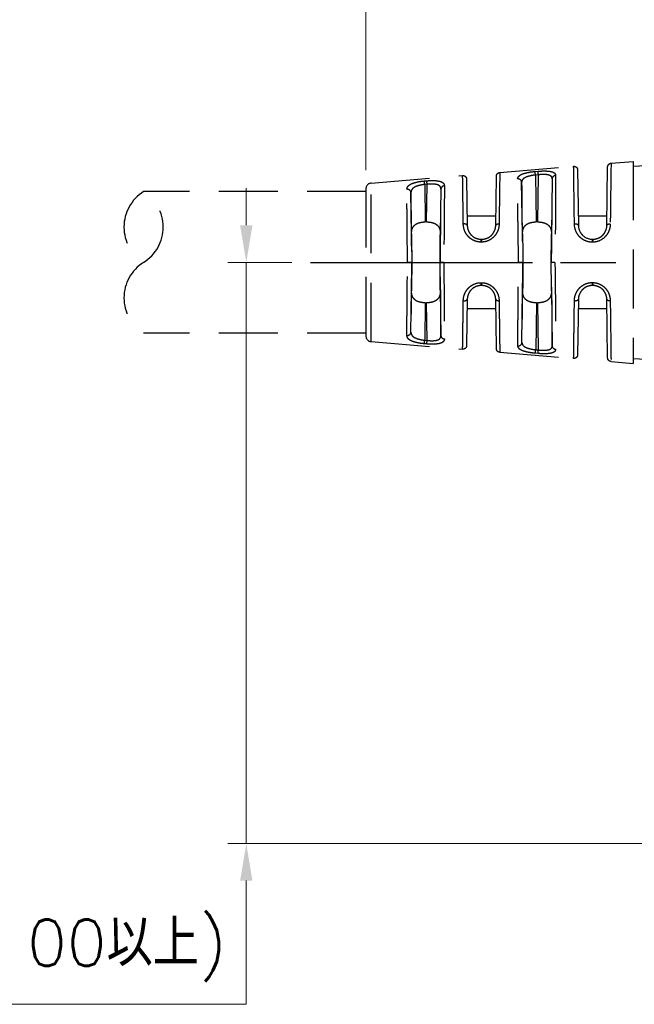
# Model space of a CAD drawing. Header units: millimetres. Extents: x 399 to 6076, y -1991 to 1602.
# Tile 215 of 256: x 4210 to 4243, y 515 to 568. Entities that reach past the tile are written whole.
import ezdxf

# ---------------------------------------------------------------- set-up
doc = ezdxf.new("R2010")
doc.units = ezdxf.units.MM
doc.linetypes.add('AM_ISO08W050', pattern=[18, 12, -1.5, 3, -1.5])
doc.linetypes.add('HIDDEN', pattern=[9.525, 6.35, -3.175])
doc.layers.add('AM_5', color=3, linetype='Continuous', lineweight=25)
doc.layers.add('AM_7', color=4, linetype='AM_ISO08W050', lineweight=25)
doc.layers.add('中繼線', color=7, linetype='Continuous')
doc.styles.add('尺寸標註', font='romans.shx', dxfattribs={"bigfont": 'CHINESET.SHX'})
doc.dimstyles.new('複本 CNS2-1$0', dxfattribs={"dimtxt": 2.5, "dimasz": 2, "dimexe": 1, "dimexo": 1, "dimgap": 1, "dimtad": 1, "dimtoh": 1, "dimdsep": 46, "dimtxsty": '尺寸標註', "dimcen": 0, "dimclrd": 2, "dimclre": 2, "dimclrt": 3, "dimadec": 0, "dimazin": 2, "dimtp": 0.1, "dimtm": 0.1, "dimtfac": 0.71, "dimtmove": 0, "dimatfit": 0, "dimfxl": 0, "dimlwd": 13, "dimlwe": 13, "dimarcsym": 0})

# ---------------------------------------------------------------- blocks, each defined once
blk = doc.blocks.new('90接頭方向組合')
at = {"layer": '中繼線', "color": 1, "linetype": 'HIDDEN', "ltscale": 0.5}
for p, q in [((20.289, 49.274), (24.276, 49.605)), ((26.068, 46.412), (26.112, 49.577)), ((26.296, 49.774), (27.482, 49.872)), ((27.482, 49.872), (27.482, 38.972)), ((27.482, 49.605), (28.182, 49.654)), ((13.337, 48.695), (18.283, 49.107)), ((18.5, 48.91), (18.535, 46.412)), ((20.068, 46.412), (20.106, 49.077)), ((22.197, 49.326), (22.357, 49.34)), ((22.373, 49.148), (22.213, 49.134)), ((22.213, 49.134), (22.257, 46.605)), ((22.338, 46.605), (22.373, 49.148)), ((23.12, 48.933), (23.079, 45.959)), ((24.493, 49.409), (24.535, 46.412)), ((13.061, 48.396), (13.061, 40.448)), ((13.337, 40.149), (13.337, 48.695)), ((16.22, 48.814), (16.35, 48.825)), ((16.366, 48.634), (16.237, 48.623)), ((16.237, 48.623), (16.265, 46.605)), ((16.338, 46.605), (16.366, 48.634)), ((17.113, 48.379), (17.079, 45.959)), ((21.518, 45.959), (21.47, 48.746)), ((13.061, 48.241), (1.061, 48.241)), ((15.524, 45.959), (15.493, 48.19)), ((20.075, 46.922), (18.527, 46.922)), ((26.075, 46.922), (24.527, 46.922)), ((16.338, 46.605), (16.265, 46.605)), ((22.338, 46.605), (22.257, 46.605)), ((19.302, 45.518), (19.268, 45.518)), ((19.284, 45.672), (19.318, 45.672)), ((25.302, 45.514), (25.268, 45.514)), ((25.284, 45.672), (25.318, 45.672)), ((15.525, 44.422), (15.309, 44.422)), ((15.541, 44.422), (15.525, 44.422)), ((17.079, 44.422), (17.062, 44.422)), ((17.262, 44.422), (17.079, 44.422)), ((21.541, 44.422), (21.521, 44.422)), ((23.083, 44.422), (23.062, 44.422)), ((23.267, 44.422), (23.083, 44.422)), ((19.268, 43.326), (19.302, 43.326)), ((19.318, 43.172), (19.284, 43.172)), ((25.268, 43.331), (25.302, 43.331)), ((25.318, 43.172), (25.284, 43.172)), ((15.493, 40.654), (15.524, 42.886)), ((17.079, 42.886), (17.113, 40.465)), ((21.485, 40.098), (21.524, 42.886)), ((23.079, 42.886), (23.12, 39.912)), ((16.265, 42.24), (16.237, 40.221)), ((16.265, 42.24), (16.338, 42.24)), ((16.366, 40.21), (16.338, 42.24)), ((18.535, 42.433), (18.5, 39.934)), ((20.106, 39.767), (20.068, 42.433)), ((22.265, 42.24), (22.23, 39.709)), ((22.265, 42.24), (22.338, 42.24)), ((22.373, 39.697), (22.338, 42.24)), ((24.535, 42.433), (24.493, 39.436)), ((26.112, 39.267), (26.068, 42.433)), ((20.075, 41.922), (18.527, 41.922)), ((26.075, 41.922), (24.527, 41.922)), ((13.061, 40.604), (1.061, 40.604)), ((13.337, 40.149), (18.283, 39.738)), ((16.35, 40.019), (16.22, 40.03)), ((16.237, 40.221), (16.366, 40.21)), ((20.289, 39.571), (24.276, 39.239)), ((22.357, 39.504), (22.213, 39.517)), ((22.23, 39.709), (22.373, 39.697)), ((26.296, 39.071), (27.482, 38.972)), ((27.482, 39.24), (28.182, 39.191))]:
    blk.add_line(p, q, dxfattribs=at)
for centre, radius, start, end in [((13.361, 48.396), 0.3, 94.7568, 180), ((2.248, 46.331), 2.248, 121.858, 238.142), ((-0.125, 46.331), 2.248, 301.858, 58.142), ((2.248, 42.513), 2.248, 121.858, 238.142), ((13.361, 40.448), 0.3, 180, 265.2432)]:
    blk.add_arc(centre, radius, start, end, dxfattribs=at)
for centre, major_axis, ratio, start_param, end_param in [((21.27, 48.743), (0.2, 0), 0.912914, 0.021379, 1.655702), ((22.213, 49.131), (-0.017, 0.199), 0.001186, 4.726301, 6.077866), ((22.373, 49.145), (-0.017, 0.199), 0.001186, 4.726301, 6.078482), ((23.32, 48.93), (-0.2, -0.001), 0.919463, 4.789486, 6.260991), ((15.293, 48.187), (0.2, -0.001), 0.888972, 0.019054, 1.656464), ((16.237, 48.62), (-0.017, 0.199), 0.001193, 4.726301, 6.0521), ((16.366, 48.631), (-0.017, 0.199), 0.001193, 4.726301, 6.052723), ((17.313, 48.377), (-0.2, -0.001), 0.898166, 4.79194, 6.263337), ((18.335, 46.409), (0.2, 0.003), 0.443566, 0, 1.647631), ((20.268, 46.409), (-0.2, 0.003), 0.426361, 4.801371, 6.283185), ((24.335, 46.409), (0.2, 0.003), 0.399297, 0, 1.648249), ((26.268, 46.409), (-0.2, 0.003), 0.38488, 4.800792, 6.283185), ((15.562, 44.423), (0.035, -2.5), 0.008726, 4.050394, 4.712403), ((17.041, 44.423), (0.035, 2.5), 0.008726, 4.712374, 5.374384), ((21.562, 44.422), (-0.044, 2.5), 0.008724, 0.908629, 1.570644), ((23.041, 44.423), (0.035, 2.5), 0.008726, 4.712374, 5.374384), ((19.284, 45.472), (0, 0.2), 0.085193, 0, 1.339632), ((19.318, 45.472), (0, 0.2), 0.08519, 0, 1.339777), ((25.284, 45.472), (0, 0.2), 0.084754, 0, 1.362766), ((25.318, 45.472), (0, 0.2), 0.084752, 0, 1.362884), ((15.562, 44.422), (-0.035, -2.5), 0.008726, 4.712374, 5.374384), ((17.041, 44.422), (-0.035, 2.5), 0.008726, 4.050394, 4.712403), ((21.562, 44.422), (-0.035, -2.5), 0.008726, 4.712374, 5.374384), ((23.041, 44.422), (-0.035, 2.5), 0.008726, 4.050394, 4.712403), ((19.284, 43.372), (0, -0.2), 0.085193, 4.943553, 6.283185), ((19.318, 43.372), (0, -0.2), 0.08519, 4.943408, 6.283185), ((25.284, 43.372), (0, -0.2), 0.084754, 4.920419, 6.283185), ((25.318, 43.372), (0, -0.2), 0.084752, 4.920302, 6.283185), ((18.335, 42.435), (0.2, -0.003), 0.443566, 4.635554, 6.283185), ((20.268, 42.435), (-0.2, -0.003), 0.426361, 0, 1.481814), ((24.335, 42.435), (0.2, -0.003), 0.399297, 4.634936, 6.283185), ((26.268, 42.435), (-0.2, -0.003), 0.38488, 0, 1.482393), ((15.293, 40.657), (0.2, 0.001), 0.888972, 4.626721, 6.264131), ((17.313, 40.468), (-0.2, 0.001), 0.898166, 0.019848, 1.491245), ((16.237, 40.224), (-0.017, -0.199), 0.001193, 0.231085, 1.556885), ((16.366, 40.213), (-0.017, -0.199), 0.001193, 0.230462, 1.556885), ((21.285, 40.1), (0.2, 0.001), 0.912909, 4.624296, 6.261806), ((23.32, 39.915), (-0.2, 0.001), 0.919463, 0.022195, 1.4937), ((22.23, 39.712), (-0.017, -0.199), 0.001186, 0.205256, 1.556884), ((22.373, 39.699), (-0.017, -0.199), 0.001186, 0.204703, 1.556884)]:
    blk.add_ellipse(centre, major_axis=major_axis, ratio=ratio, start_param=start_param, end_param=end_param, dxfattribs=at)
for points, knots in [([(24.276, 49.605), (24.297, 49.607), (24.319, 49.606), (24.361, 49.595), (24.382, 49.587), (24.418, 49.563), (24.435, 49.549), (24.462, 49.515), (24.473, 49.495), (24.484, 49.465), (24.487, 49.454), (24.491, 49.432), (24.493, 49.42), (24.493, 49.409)], [0, 0, 0, 0, 0.00641429, 0.00641429, 0.01291848, 0.01291848, 0.01941944, 0.01941944, 0.02592052, 0.02592052, 0.02924848, 0.02924848, 0.0326743, 0.0326743, 0.0326743, 0.0326743]), ([(24.318, 46.488), (24.312, 46.961), (24.306, 47.389), (24.301, 47.762), (24.301, 47.8), (24.3, 47.837), (24.3, 47.873), (24.295, 48.22), (24.291, 48.515), (24.288, 48.757), (24.288, 48.793), (24.287, 48.828), (24.287, 48.861), (24.283, 49.093), (24.281, 49.268), (24.279, 49.389), (24.279, 49.403), (24.279, 49.416), (24.279, 49.429), (24.277, 49.55), (24.276, 49.605), (24.276, 49.605)], [0, 0, 0, 0, 0.1135791, 0.1135791, 0.1135791, 0.125, 0.125, 0.125, 0.233783, 0.233783, 0.233783, 0.25, 0.25, 0.25, 0.361911, 0.361911, 0.361911, 0.375, 0.375, 0.375, 0.4997548, 0.4997548, 0.4997548, 0.4997548]), ([(26.112, 49.577), (26.113, 49.584), (26.113, 49.592), (26.115, 49.606), (26.116, 49.613), (26.121, 49.634), (26.126, 49.647), (26.143, 49.683), (26.159, 49.705), (26.199, 49.741), (26.223, 49.755), (26.263, 49.769), (26.28, 49.772), (26.296, 49.774)], [0, 0, 0, 0, 0.0021875, 0.0021875, 0.00434896, 0.00434896, 0.00849637, 0.00849637, 0.01646229, 0.01646229, 0.02442821, 0.02442821, 0.02934689, 0.02934689, 0.02934689, 0.02934689]), ([(26.296, 49.774), (26.296, 49.774), (26.296, 49.774), (26.296, 49.774), (26.296, 49.773), (26.289, 49.333), (26.276, 48.335), (26.27, 47.84), (26.261, 47.212), (26.252, 46.486)], [0.4996149, 0.4996149, 0.4996149, 0.4996149, 0.5, 0.5, 0.5, 0.834147, 0.834147, 0.834147, 1, 1, 1, 1]), ([(18.283, 49.107), (18.304, 49.109), (18.326, 49.107), (18.368, 49.097), (18.389, 49.088), (18.425, 49.065), (18.442, 49.05), (18.469, 49.016), (18.48, 48.997), (18.491, 48.966), (18.494, 48.955), (18.498, 48.933), (18.5, 48.922), (18.5, 48.91)], [0, 0, 0, 0, 0.00641429, 0.00641429, 0.01291848, 0.01291848, 0.01941944, 0.01941944, 0.02592052, 0.02592052, 0.02924848, 0.02924848, 0.0326743, 0.0326743, 0.0326743, 0.0326743]), ([(18.318, 46.497), (18.313, 46.896), (18.308, 47.257), (18.304, 47.57), (18.303, 47.598), (18.303, 47.626), (18.303, 47.654), (18.299, 47.948), (18.296, 48.198), (18.293, 48.401), (18.293, 48.428), (18.292, 48.454), (18.292, 48.48), (18.289, 48.676), (18.287, 48.825), (18.286, 48.927), (18.286, 48.937), (18.285, 48.947), (18.285, 48.957), (18.284, 49.059), (18.283, 49.107), (18.283, 49.107)], [0, 0, 0, 0, 0.1146318, 0.1146318, 0.1146318, 0.125, 0.125, 0.125, 0.2353886, 0.2353886, 0.2353886, 0.25, 0.25, 0.25, 0.3633569, 0.3633569, 0.3633569, 0.375, 0.375, 0.375, 0.4999914, 0.4999914, 0.4999914, 0.4999914]), ([(20.106, 49.077), (20.106, 49.084), (20.106, 49.092), (20.108, 49.106), (20.109, 49.113), (20.114, 49.134), (20.119, 49.147), (20.136, 49.183), (20.152, 49.206), (20.192, 49.241), (20.216, 49.255), (20.256, 49.269), (20.273, 49.272), (20.289, 49.274)], [0, 0, 0, 0, 0.0021875, 0.0021875, 0.00434897, 0.00434897, 0.00849638, 0.00849638, 0.01646231, 0.01646231, 0.02442823, 0.02442823, 0.02934691, 0.02934691, 0.02934691, 0.02934691]), ([(20.289, 49.274), (20.289, 49.274), (20.289, 49.274), (20.289, 49.274), (20.289, 49.274), (20.283, 48.836), (20.27, 47.865), (20.265, 47.481), (20.259, 47.019), (20.252, 46.494)], [0.4999756, 0.4999756, 0.4999756, 0.4999756, 0.5, 0.5, 0.5, 0.8584664, 0.8584664, 0.8584664, 1, 1, 1, 1]), ([(21.253, 48.925), (21.253, 48.952), (21.262, 48.991), (21.282, 49.028), (21.298, 49.051), (21.307, 49.062), (21.34, 49.097), (21.367, 49.118), (21.431, 49.157), (21.467, 49.175), (21.554, 49.209), (21.602, 49.225), (21.704, 49.252), (21.758, 49.265), (21.938, 49.299), (22.064, 49.315), (22.197, 49.326)], [0, 0, 0, 0, 0.125, 0.1875, 0.1875, 0.25, 0.25, 0.375, 0.375, 0.5, 0.5, 0.625, 0.625, 0.75, 0.75, 1, 1, 1, 1]), ([(21.304, 44.422), (21.296, 44.943), (21.288, 45.44), (21.279, 46.117), (21.276, 46.331), (21.272, 46.635), (21.27, 46.734), (21.269, 46.877), (21.268, 46.947), (21.267, 47.027), (21.267, 47.061), (21.266, 47.083), (21.266, 47.093), (21.262, 47.512), (21.258, 47.874), (21.254, 48.486), (21.253, 48.736), (21.253, 48.925)], [0.0000003, 0.0000003, 0.0000003, 0.0000003, 0.25, 0.25, 0.375, 0.375, 0.4375, 0.4375, 0.46875, 0.484375, 0.4921875, 0.4921875, 0.5, 0.5, 0.75, 0.75, 1, 1, 1, 1]), ([(22.213, 49.134), (22.111, 49.124), (22.01, 49.108), (21.92, 49.087), (21.827, 49.065), (21.744, 49.039), (21.677, 49.007), (21.642, 48.99), (21.611, 48.972), (21.584, 48.952), (21.571, 48.942), (21.559, 48.932), (21.549, 48.922), (21.543, 48.917), (21.538, 48.911), (21.533, 48.906), (21.529, 48.902), (21.525, 48.897), (21.522, 48.893), (21.49, 48.853), (21.473, 48.811), (21.47, 48.76), (21.47, 48.755), (21.47, 48.751), (21.47, 48.746)], [0, 0, 0, 0, 0.243119, 0.243119, 0.243119, 0.493188, 0.493188, 0.493188, 0.625, 0.625, 0.625, 0.6875, 0.6875, 0.6875, 0.71875, 0.71875, 0.71875, 0.744248, 0.744248, 0.744248, 0.979343, 0.979343, 0.979343, 1, 1, 1, 1]), ([(22.357, 49.34), (22.488, 49.351), (22.615, 49.357), (22.793, 49.354), (22.848, 49.351), (22.951, 49.342), (23.001, 49.335), (23.086, 49.317), (23.124, 49.306), (23.173, 49.285), (23.188, 49.278), (23.215, 49.262), (23.228, 49.253), (23.282, 49.209), (23.303, 49.166), (23.304, 49.113)], [0, 0, 0, 0, 0.25, 0.25, 0.375, 0.375, 0.5, 0.5, 0.625, 0.625, 0.6875, 0.6875, 0.75, 0.75, 1, 1, 1, 1]), ([(23.12, 48.933), (23.12, 48.958), (23.116, 48.982), (23.103, 49.013), (23.098, 49.023), (23.085, 49.042), (23.079, 49.05), (23.053, 49.077), (23.031, 49.092), (22.992, 49.111), (22.978, 49.117), (22.948, 49.128), (22.931, 49.133), (22.852, 49.153), (22.773, 49.162), (22.589, 49.165), (22.484, 49.16), (22.373, 49.148)], [0, 0, 0, 0, 0.125, 0.125, 0.1875, 0.1875, 0.25, 0.25, 0.375, 0.375, 0.4375, 0.4375, 0.5, 0.5, 0.75, 0.75, 1, 1, 1, 1]), ([(23.083, 44.422), (23.09, 44.874), (23.096, 45.346), (23.101, 45.808), (23.106, 46.262), (23.111, 46.706), (23.114, 47.11), (23.117, 47.514), (23.119, 47.878), (23.121, 48.182), (23.122, 48.499), (23.122, 48.751), (23.12, 48.933)], [5.269221, 5.269221, 5.269221, 5.269221, 5.5622, 5.5622, 5.5622, 5.850036, 5.850036, 5.850036, 6.137734, 6.137734, 6.137734, 6.437673, 6.437673, 6.437673, 6.437673]), ([(23.304, 49.113), (23.305, 48.921), (23.305, 48.662), (23.303, 48.186), (23.303, 48.013), (23.301, 47.734), (23.3, 47.638), (23.299, 47.489), (23.299, 47.414), (23.298, 47.324), (23.298, 47.285), (23.298, 47.259), (23.297, 47.244), (23.294, 46.854), (23.29, 46.424), (23.28, 45.477), (23.274, 44.961), (23.267, 44.422)], [0, 0, 0, 0, 0.25, 0.25, 0.375, 0.375, 0.4375, 0.4375, 0.46875, 0.484375, 0.492188, 0.492188, 0.5, 0.5, 0.75, 0.75, 1, 1, 1, 1]), ([(15.276, 48.364), (15.276, 48.396), (15.282, 48.426), (15.297, 48.468), (15.304, 48.482), (15.319, 48.508), (15.328, 48.52), (15.361, 48.56), (15.387, 48.584), (15.435, 48.617), (15.452, 48.628), (15.489, 48.648), (15.508, 48.657), (15.573, 48.686), (15.62, 48.704), (15.723, 48.734), (15.777, 48.748), (15.958, 48.785), (16.086, 48.803), (16.22, 48.814)], [0, 0, 0, 0, 0.125, 0.125, 0.1875, 0.1875, 0.25, 0.25, 0.375, 0.375, 0.4375, 0.4375, 0.5, 0.5, 0.625, 0.625, 0.75, 0.75, 1, 1, 1, 1]), ([(15.309, 44.422), (15.303, 44.827), (15.299, 45.223), (15.295, 45.598), (15.294, 45.633), (15.294, 45.668), (15.293, 45.703), (15.29, 46.065), (15.286, 46.406), (15.284, 46.717), (15.283, 46.754), (15.283, 46.791), (15.283, 46.827), (15.28, 47.139), (15.279, 47.42), (15.277, 47.663), (15.277, 47.684), (15.277, 47.705), (15.277, 47.726), (15.276, 47.983), (15.276, 48.196), (15.276, 48.364)], [0, 0, 0, 0, 0.228628, 0.228628, 0.228628, 0.25, 0.25, 0.25, 0.473508, 0.473508, 0.473508, 0.5, 0.5, 0.5, 0.730031, 0.730031, 0.730031, 0.75, 0.75, 0.75, 1, 1, 1, 1]), ([(16.237, 48.623), (16.183, 48.617), (16.13, 48.61), (16.079, 48.602), (16.054, 48.597), (16.028, 48.592), (16.004, 48.587), (15.982, 48.583), (15.961, 48.578), (15.941, 48.573), (15.891, 48.56), (15.844, 48.546), (15.801, 48.53), (15.781, 48.523), (15.761, 48.515), (15.743, 48.506), (15.727, 48.499), (15.712, 48.492), (15.698, 48.484), (15.695, 48.483), (15.693, 48.482), (15.691, 48.48), (15.658, 48.463), (15.629, 48.443), (15.604, 48.421), (15.591, 48.411), (15.58, 48.399), (15.569, 48.388), (15.564, 48.382), (15.559, 48.376), (15.554, 48.37), (15.551, 48.365), (15.547, 48.36), (15.544, 48.355), (15.511, 48.309), (15.495, 48.261), (15.493, 48.202), (15.493, 48.198), (15.493, 48.194), (15.493, 48.19)], [0, 0, 0, 0, 0.125, 0.125, 0.125, 0.1875, 0.1875, 0.1875, 0.242432, 0.242432, 0.242432, 0.375, 0.375, 0.375, 0.4375, 0.4375, 0.4375, 0.491526, 0.491526, 0.491526, 0.5, 0.5, 0.5, 0.625, 0.625, 0.625, 0.6875, 0.6875, 0.6875, 0.71875, 0.71875, 0.71875, 0.742946, 0.742946, 0.742946, 0.984164, 0.984164, 0.984164, 1, 1, 1, 1]), ([(16.35, 48.825), (16.416, 48.831), (16.48, 48.835), (16.607, 48.839), (16.67, 48.84), (16.789, 48.836), (16.845, 48.832), (16.922, 48.823), (16.947, 48.82), (16.995, 48.811), (17.019, 48.806), (17.083, 48.79), (17.12, 48.777), (17.168, 48.753), (17.183, 48.744), (17.21, 48.726), (17.223, 48.715), (17.275, 48.665), (17.296, 48.615), (17.296, 48.556)], [0, 0, 0, 0, 0.125, 0.125, 0.25, 0.25, 0.375, 0.375, 0.4375, 0.4375, 0.5, 0.5, 0.625, 0.625, 0.6875, 0.6875, 0.75, 0.75, 1, 1, 1, 1]), ([(17.113, 48.379), (17.113, 48.408), (17.108, 48.435), (17.096, 48.47), (17.091, 48.481), (17.079, 48.503), (17.073, 48.512), (17.048, 48.542), (17.026, 48.56), (16.988, 48.583), (16.974, 48.59), (16.944, 48.603), (16.927, 48.609), (16.848, 48.633), (16.769, 48.645), (16.584, 48.651), (16.478, 48.647), (16.366, 48.634)], [0, 0, 0, 0, 0.125, 0.125, 0.1875, 0.1875, 0.25, 0.25, 0.375, 0.375, 0.4375, 0.4375, 0.5, 0.5, 0.75, 0.75, 1, 1, 1, 1]), ([(17.079, 44.422), (17.084, 44.811), (17.09, 45.216), (17.094, 45.614), (17.099, 46.005), (17.103, 46.389), (17.106, 46.742), (17.109, 47.094), (17.111, 47.415), (17.112, 47.688), (17.113, 47.972), (17.113, 48.204), (17.113, 48.379)], [5.269156, 5.269156, 5.269156, 5.269156, 5.54884, 5.54884, 5.54884, 5.824577, 5.824577, 5.824577, 6.100194, 6.100194, 6.100194, 6.386537, 6.386537, 6.386537, 6.386537]), ([(17.296, 48.556), (17.298, 48.037), (17.292, 47.031), (17.278, 45.722), (17.274, 45.31), (17.268, 44.871), (17.262, 44.422)], [0, 0, 0, 0, 0.760219, 0.760219, 0.760219, 1, 1, 1, 1]), ([(21.47, 48.746), (21.47, 48.566), (21.47, 48.321), (21.473, 48.015), (21.475, 47.721), (21.478, 47.372), (21.483, 46.985), (21.487, 46.598), (21.493, 46.175), (21.5, 45.742), (21.506, 45.302), (21.513, 44.853), (21.521, 44.422)], [3.09842, 3.09842, 3.09842, 3.09842, 3.393347, 3.393347, 3.393347, 3.676606, 3.676606, 3.676606, 3.959996, 3.959996, 3.959996, 4.248071, 4.248071, 4.248071, 4.248071]), ([(15.493, 48.19), (15.492, 48.017), (15.493, 47.792), (15.494, 47.52), (15.495, 47.258), (15.497, 46.952), (15.5, 46.617), (15.503, 46.282), (15.507, 45.919), (15.511, 45.548), (15.515, 45.173), (15.52, 44.79), (15.525, 44.422)], [3.058727, 3.058727, 3.058727, 3.058727, 3.339025, 3.339025, 3.339025, 3.609231, 3.609231, 3.609231, 3.879551, 3.879551, 3.879551, 4.153321, 4.153321, 4.153321, 4.153321]), ([(15.524, 45.959), (15.522, 46.077), (15.537, 46.186), (15.609, 46.337), (15.646, 46.388), (15.743, 46.475), (15.804, 46.511), (15.924, 46.558), (15.988, 46.576), (16.125, 46.599), (16.197, 46.605), (16.265, 46.605)], [0.7608371, 0.7608371, 0.7608371, 0.7608371, 0.8071525, 0.8071525, 0.8317132, 0.8317132, 0.8562739, 0.8562739, 0.8764261, 0.8764261, 0.8965784, 0.8965784, 0.8965784, 0.8965784]), ([(16.338, 46.605), (16.405, 46.605), (16.478, 46.599), (16.615, 46.576), (16.679, 46.558), (16.799, 46.511), (16.86, 46.475), (16.957, 46.388), (16.994, 46.337), (17.065, 46.186), (17.08, 46.077), (17.079, 45.959)], [0.8964799, 0.8964799, 0.8964799, 0.8964799, 0.9166321, 0.9166321, 0.9367843, 0.9367843, 0.9613451, 0.9613451, 0.9859058, 0.9859058, 1.0322212, 1.0322212, 1.0322212, 1.0322212]), ([(19.268, 45.518), (19.201, 45.518), (19.136, 45.525), (19.009, 45.553), (18.946, 45.575), (18.828, 45.629), (18.773, 45.661), (18.696, 45.718), (18.671, 45.738), (18.624, 45.781), (18.6, 45.805), (18.537, 45.874), (18.499, 45.924), (18.451, 46.003), (18.436, 46.03), (18.409, 46.086), (18.396, 46.116), (18.342, 46.258), (18.32, 46.376), (18.318, 46.497)], [0, 0, 0, 0, 0.125, 0.125, 0.25, 0.25, 0.375, 0.375, 0.4375, 0.4375, 0.5, 0.5, 0.625, 0.625, 0.6875, 0.6875, 0.75, 0.75, 1, 1, 1, 1]), ([(18.535, 46.412), (18.536, 46.315), (18.557, 46.22), (18.592, 46.135), (18.61, 46.092), (18.632, 46.051), (18.657, 46.013), (18.669, 45.993), (18.682, 45.975), (18.696, 45.957), (18.703, 45.948), (18.71, 45.94), (18.718, 45.931), (18.725, 45.923), (18.732, 45.915), (18.74, 45.906), (18.802, 45.841), (18.876, 45.787), (18.96, 45.746), (18.985, 45.735), (19.01, 45.724), (19.037, 45.715), (19.115, 45.687), (19.199, 45.672), (19.284, 45.672)], [0, 0, 0, 0, 0.25, 0.25, 0.25, 0.375, 0.375, 0.375, 0.4375, 0.4375, 0.4375, 0.46875, 0.46875, 0.46875, 0.5, 0.5, 0.5, 0.729105, 0.729105, 0.729105, 0.796829, 0.796829, 0.796829, 1, 1, 1, 1]), ([(20.252, 46.494), (20.251, 46.433), (20.245, 46.374), (20.228, 46.285), (20.221, 46.256), (20.205, 46.198), (20.196, 46.171), (20.162, 46.082), (20.134, 46.026), (20.069, 45.92), (20.032, 45.871), (19.9, 45.727), (19.798, 45.653), (19.558, 45.545), (19.432, 45.518), (19.302, 45.518)], [0, 0, 0, 0, 0.125, 0.125, 0.1875, 0.1875, 0.25, 0.25, 0.375, 0.375, 0.5, 0.5, 0.75, 0.75, 1, 1, 1, 1]), ([(19.318, 45.672), (19.428, 45.672), (19.533, 45.697), (19.671, 45.758), (19.714, 45.783), (19.773, 45.825), (19.792, 45.84), (19.827, 45.871), (19.843, 45.886), (19.894, 45.939), (19.924, 45.978), (19.963, 46.039), (19.975, 46.06), (19.997, 46.103), (20.008, 46.126), (20.048, 46.229), (20.067, 46.319), (20.068, 46.412)], [0, 0, 0, 0, 0.25, 0.25, 0.375, 0.375, 0.4375, 0.4375, 0.5, 0.5, 0.625, 0.625, 0.6875, 0.6875, 0.75, 0.75, 1, 1, 1, 1]), ([(21.518, 45.959), (21.517, 46.077), (21.531, 46.186), (21.603, 46.337), (21.639, 46.388), (21.736, 46.475), (21.797, 46.511), (21.916, 46.558), (21.981, 46.576), (22.118, 46.599), (22.19, 46.605), (22.257, 46.605)], [0.7609543, 0.7609543, 0.7609543, 0.7609543, 0.8072597, 0.8072597, 0.8318055, 0.8318055, 0.8563513, 0.8563513, 0.8764894, 0.8764894, 0.8966274, 0.8966274, 0.8966274, 0.8966274]), ([(22.338, 46.605), (22.405, 46.605), (22.478, 46.599), (22.615, 46.576), (22.679, 46.558), (22.799, 46.511), (22.86, 46.475), (22.957, 46.388), (22.994, 46.337), (23.065, 46.186), (23.08, 46.077), (23.079, 45.959)], [0.8964799, 0.8964799, 0.8964799, 0.8964799, 0.9166321, 0.9166321, 0.9367843, 0.9367843, 0.9613451, 0.9613451, 0.9859058, 0.9859058, 1.0322212, 1.0322212, 1.0322212, 1.0322212]), ([(25.268, 45.514), (25.202, 45.514), (25.138, 45.52), (25.012, 45.548), (24.949, 45.569), (24.832, 45.622), (24.777, 45.653), (24.674, 45.728), (24.625, 45.772), (24.54, 45.864), (24.502, 45.913), (24.437, 46.018), (24.409, 46.076), (24.343, 46.247), (24.32, 46.366), (24.318, 46.488)], [0, 0, 0, 0, 0.125, 0.125, 0.25, 0.25, 0.375, 0.375, 0.5, 0.5, 0.625, 0.625, 0.75, 0.75, 1, 1, 1, 1]), ([(24.535, 46.412), (24.537, 46.263), (24.584, 46.122), (24.659, 46.008), (24.672, 45.989), (24.685, 45.971), (24.699, 45.953), (24.706, 45.944), (24.714, 45.936), (24.721, 45.927), (24.728, 45.919), (24.735, 45.911), (24.744, 45.903), (24.879, 45.762), (25.077, 45.672), (25.284, 45.672)], [0, 0, 0, 0, 0.375, 0.375, 0.375, 0.4375, 0.4375, 0.4375, 0.46875, 0.46875, 0.46875, 0.5, 0.5, 0.5, 1, 1, 1, 1]), ([(26.252, 46.486), (26.251, 46.425), (26.245, 46.364), (26.228, 46.276), (26.22, 46.246), (26.204, 46.188), (26.194, 46.16), (26.16, 46.072), (26.132, 46.016), (26.066, 45.91), (26.029, 45.861), (25.896, 45.719), (25.795, 45.646), (25.556, 45.54), (25.431, 45.513), (25.302, 45.514)], [0, 0, 0, 0, 0.125, 0.125, 0.1875, 0.1875, 0.25, 0.25, 0.375, 0.375, 0.5, 0.5, 0.75, 0.75, 1, 1, 1, 1]), ([(25.318, 45.672), (25.427, 45.672), (25.532, 45.696), (25.669, 45.757), (25.712, 45.782), (25.77, 45.823), (25.789, 45.838), (25.824, 45.868), (25.84, 45.882), (25.891, 45.936), (25.922, 45.974), (25.961, 46.035), (25.973, 46.056), (25.995, 46.099), (26.006, 46.122), (26.048, 46.226), (26.067, 46.317), (26.068, 46.412)], [0, 0, 0, 0, 0.25, 0.25, 0.375, 0.375, 0.4375, 0.4375, 0.5, 0.5, 0.625, 0.625, 0.6875, 0.6875, 0.75, 0.75, 1, 1, 1, 1]), ([(15.276, 40.48), (15.276, 40.648), (15.276, 40.862), (15.277, 41.119), (15.277, 41.139), (15.277, 41.16), (15.277, 41.181), (15.279, 41.425), (15.28, 41.705), (15.283, 42.018), (15.283, 42.054), (15.283, 42.09), (15.284, 42.127), (15.286, 42.438), (15.29, 42.779), (15.293, 43.142), (15.294, 43.176), (15.294, 43.211), (15.295, 43.246), (15.299, 43.621), (15.303, 44.018), (15.309, 44.422)], [0, 0, 0, 0, 0.25, 0.25, 0.25, 0.269969, 0.269969, 0.269969, 0.5, 0.5, 0.5, 0.526492, 0.526492, 0.526492, 0.75, 0.75, 0.75, 0.771372, 0.771372, 0.771372, 1, 1, 1, 1]), ([(15.525, 44.422), (15.52, 44.054), (15.515, 43.672), (15.511, 43.296), (15.507, 42.926), (15.503, 42.563), (15.5, 42.228), (15.497, 41.893), (15.495, 41.587), (15.494, 41.324), (15.493, 41.052), (15.492, 40.827), (15.493, 40.654)], [2.129864, 2.129864, 2.129864, 2.129864, 2.403635, 2.403635, 2.403635, 2.673954, 2.673954, 2.673954, 2.94416, 2.94416, 2.94416, 3.224459, 3.224459, 3.224459, 3.224459]), ([(17.113, 40.465), (17.113, 40.64), (17.113, 40.872), (17.112, 41.156), (17.111, 41.429), (17.109, 41.75), (17.106, 42.103), (17.103, 42.455), (17.099, 42.839), (17.094, 43.231), (17.09, 43.628), (17.084, 44.033), (17.079, 44.422)], [6.179833, 6.179833, 6.179833, 6.179833, 6.466177, 6.466177, 6.466177, 6.741793, 6.741793, 6.741793, 7.017531, 7.017531, 7.017531, 7.297215, 7.297215, 7.297215, 7.297215]), ([(17.262, 44.422), (17.281, 43.001), (17.292, 41.715), (17.296, 40.913), (17.296, 40.661), (17.297, 40.452), (17.296, 40.289)], [0, 0, 0, 0, 0.760219, 0.760219, 0.760219, 1, 1, 1, 1]), ([(21.269, 39.919), (21.267, 40.109), (21.268, 40.361), (21.269, 40.822), (21.27, 40.988), (21.272, 41.257), (21.272, 41.349), (21.273, 41.492), (21.274, 41.565), (21.274, 41.651), (21.275, 41.689), (21.275, 41.714), (21.275, 41.727), (21.278, 42.102), (21.282, 42.513), (21.292, 43.417), (21.298, 43.909), (21.304, 44.422)], [0, 0, 0, 0, 0.25, 0.25, 0.375, 0.375, 0.4375, 0.4375, 0.46875, 0.484375, 0.492188, 0.492188, 0.5, 0.5, 0.75, 0.75, 1, 1, 1, 1]), ([(21.521, 44.422), (21.521, 44.422), (21.519, 44.422), (21.513, 44.422), (21.508, 44.422), (21.49, 44.422), (21.475, 44.422), (21.437, 44.422), (21.415, 44.422), (21.376, 44.422), (21.362, 44.422), (21.339, 44.422), (21.332, 44.422), (21.314, 44.422), (21.305, 44.422), (21.304, 44.422)], [-0.003142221, -0.003142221, -0.003142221, -0.003142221, -0.002754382, -0.002754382, -0.002338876, -0.002338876, -0.001631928, -0.001631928, -0.00092496, -0.00092496, -0.000509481, -0.000509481, -0.000311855, -0.000311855, -0.000000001, -0.000000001, -0.000000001, -0.000000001]), ([(21.521, 44.422), (21.515, 43.992), (21.509, 43.542), (21.504, 43.102), (21.499, 42.669), (21.495, 42.246), (21.492, 41.859), (21.489, 41.472), (21.486, 41.123), (21.485, 40.829), (21.484, 40.523), (21.484, 40.278), (21.485, 40.098)], [2.129933, 2.129933, 2.129933, 2.129933, 2.418044, 2.418044, 2.418044, 2.701467, 2.701467, 2.701467, 2.984758, 2.984758, 2.984758, 3.279722, 3.279722, 3.279722, 3.279722]), ([(23.12, 39.912), (23.122, 40.093), (23.122, 40.345), (23.121, 40.662), (23.119, 40.967), (23.117, 41.331), (23.114, 41.735), (23.111, 42.139), (23.106, 42.582), (23.101, 43.037), (23.096, 43.499), (23.09, 43.971), (23.083, 44.422)], [6.128697, 6.128697, 6.128697, 6.128697, 6.428636, 6.428636, 6.428636, 6.716335, 6.716335, 6.716335, 7.00417, 7.00417, 7.00417, 7.29715, 7.29715, 7.29715, 7.29715]), ([(23.267, 44.422), (23.274, 43.884), (23.28, 43.367), (23.288, 42.658), (23.29, 42.431), (23.293, 42.11), (23.294, 42.006), (23.295, 41.855), (23.296, 41.781), (23.297, 41.696), (23.297, 41.66), (23.297, 41.636), (23.297, 41.625), (23.301, 41.193), (23.303, 40.817), (23.305, 40.183), (23.305, 39.924), (23.304, 39.731)], [0, 0, 0, 0, 0.25, 0.25, 0.375, 0.375, 0.4375, 0.4375, 0.46875, 0.484375, 0.492188, 0.492188, 0.5, 0.5, 0.75, 0.75, 1, 1, 1, 1]), ([(18.318, 42.347), (18.319, 42.408), (18.325, 42.468), (18.342, 42.557), (18.349, 42.586), (18.365, 42.644), (18.374, 42.671), (18.408, 42.76), (18.435, 42.816), (18.484, 42.895), (18.501, 42.921), (18.539, 42.97), (18.558, 42.993), (18.623, 43.066), (18.671, 43.109), (18.774, 43.184), (18.828, 43.216), (19.008, 43.298), (19.135, 43.326), (19.268, 43.326)], [0, 0, 0, 0, 0.125, 0.125, 0.1875, 0.1875, 0.25, 0.25, 0.375, 0.375, 0.4375, 0.4375, 0.5, 0.5, 0.625, 0.625, 0.75, 0.75, 1, 1, 1, 1]), ([(19.284, 43.172), (19.232, 43.172), (19.18, 43.167), (19.129, 43.156), (19.104, 43.151), (19.079, 43.144), (19.055, 43.136), (19.033, 43.129), (19.011, 43.121), (18.99, 43.112), (18.941, 43.091), (18.895, 43.065), (18.852, 43.035), (18.814, 43.008), (18.778, 42.977), (18.747, 42.945), (18.711, 42.908), (18.68, 42.868), (18.652, 42.826), (18.639, 42.805), (18.628, 42.785), (18.617, 42.764), (18.611, 42.753), (18.606, 42.742), (18.601, 42.731), (18.597, 42.723), (18.593, 42.713), (18.59, 42.705), (18.557, 42.624), (18.539, 42.545), (18.535, 42.455), (18.535, 42.448), (18.535, 42.44), (18.535, 42.433)], [0, 0, 0, 0, 0.125, 0.125, 0.125, 0.1875, 0.1875, 0.1875, 0.243967, 0.243967, 0.243967, 0.375, 0.375, 0.375, 0.492562, 0.492562, 0.492562, 0.625, 0.625, 0.625, 0.6875, 0.6875, 0.6875, 0.71875, 0.71875, 0.71875, 0.743814, 0.743814, 0.743814, 0.98012, 0.98012, 0.98012, 1, 1, 1, 1]), ([(19.302, 43.326), (19.367, 43.326), (19.431, 43.32), (19.557, 43.293), (19.62, 43.272), (19.738, 43.219), (19.793, 43.187), (19.897, 43.112), (19.946, 43.067), (20.031, 42.974), (20.069, 42.924), (20.118, 42.844), (20.133, 42.817), (20.161, 42.761), (20.174, 42.73), (20.228, 42.589), (20.25, 42.471), (20.252, 42.35)], [0, 0, 0, 0, 0.125, 0.125, 0.25, 0.25, 0.375, 0.375, 0.5, 0.5, 0.625, 0.625, 0.6875, 0.6875, 0.75, 0.75, 1, 1, 1, 1]), ([(20.068, 42.433), (20.068, 42.479), (20.063, 42.525), (20.049, 42.591), (20.044, 42.613), (20.031, 42.656), (20.025, 42.675), (19.999, 42.742), (19.977, 42.784), (19.938, 42.846), (19.924, 42.865), (19.894, 42.904), (19.877, 42.924), (19.797, 43.007), (19.718, 43.065), (19.533, 43.148), (19.428, 43.172), (19.318, 43.172)], [0, 0, 0, 0, 0.125, 0.125, 0.1875, 0.1875, 0.25, 0.25, 0.375, 0.375, 0.4375, 0.4375, 0.5, 0.5, 0.75, 0.75, 1, 1, 1, 1]), ([(24.318, 42.356), (24.319, 42.418), (24.325, 42.478), (24.348, 42.597), (24.364, 42.653), (24.41, 42.771), (24.438, 42.827), (24.503, 42.932), (24.539, 42.98), (24.627, 43.075), (24.675, 43.117), (24.777, 43.191), (24.831, 43.223), (25.011, 43.303), (25.136, 43.331), (25.268, 43.331)], [0, 0, 0, 0, 0.125, 0.125, 0.25, 0.25, 0.375, 0.375, 0.5, 0.5, 0.625, 0.625, 0.75, 0.75, 1, 1, 1, 1]), ([(25.284, 43.172), (25.233, 43.172), (25.181, 43.167), (25.131, 43.156), (25.106, 43.151), (25.082, 43.145), (25.058, 43.137), (25.035, 43.13), (25.013, 43.122), (24.992, 43.113), (24.944, 43.092), (24.898, 43.067), (24.856, 43.037), (24.817, 43.01), (24.781, 42.98), (24.749, 42.947), (24.714, 42.911), (24.682, 42.872), (24.655, 42.83), (24.642, 42.81), (24.63, 42.789), (24.619, 42.768), (24.613, 42.757), (24.608, 42.746), (24.603, 42.735), (24.599, 42.726), (24.594, 42.716), (24.591, 42.707), (24.559, 42.63), (24.54, 42.552), (24.536, 42.463), (24.535, 42.453), (24.535, 42.443), (24.535, 42.433)], [0, 0, 0, 0, 0.125, 0.125, 0.125, 0.1875, 0.1875, 0.1875, 0.245159, 0.245159, 0.245159, 0.375, 0.375, 0.375, 0.493979, 0.493979, 0.493979, 0.625, 0.625, 0.625, 0.6875, 0.6875, 0.6875, 0.71875, 0.71875, 0.71875, 0.744948, 0.744948, 0.744948, 0.974333, 0.974333, 0.974333, 1, 1, 1, 1]), ([(25.302, 43.331), (25.432, 43.331), (25.558, 43.304), (25.735, 43.225), (25.79, 43.194), (25.893, 43.12), (25.942, 43.076), (26.028, 42.984), (26.066, 42.934), (26.116, 42.855), (26.131, 42.827), (26.159, 42.771), (26.172, 42.741), (26.227, 42.599), (26.25, 42.481), (26.252, 42.359)], [0, 0, 0, 0, 0.25, 0.25, 0.375, 0.375, 0.5, 0.5, 0.625, 0.625, 0.6875, 0.6875, 0.75, 0.75, 1, 1, 1, 1]), ([(26.068, 42.433), (26.068, 42.48), (26.063, 42.526), (26.049, 42.594), (26.043, 42.616), (26.03, 42.659), (26.023, 42.679), (25.997, 42.745), (25.975, 42.788), (25.935, 42.849), (25.921, 42.869), (25.891, 42.907), (25.873, 42.927), (25.794, 43.009), (25.715, 43.067), (25.532, 43.148), (25.428, 43.172), (25.318, 43.172)], [0, 0, 0, 0, 0.125, 0.125, 0.1875, 0.1875, 0.25, 0.25, 0.375, 0.375, 0.4375, 0.4375, 0.5, 0.5, 0.75, 0.75, 1, 1, 1, 1]), ([(16.265, 42.24), (16.197, 42.24), (16.125, 42.245), (15.988, 42.268), (15.923, 42.286), (15.804, 42.334), (15.743, 42.37), (15.646, 42.457), (15.609, 42.508), (15.537, 42.658), (15.522, 42.767), (15.524, 42.886)], [0.2987944, 0.2987944, 0.2987944, 0.2987944, 0.3189909, 0.3189909, 0.3391874, 0.3391874, 0.3637035, 0.3637035, 0.3882197, 0.3882197, 0.4345351, 0.4345351, 0.4345351, 0.4345351]), ([(17.079, 42.886), (17.08, 42.767), (17.065, 42.658), (16.994, 42.508), (16.957, 42.457), (16.86, 42.37), (16.799, 42.334), (16.68, 42.286), (16.615, 42.268), (16.478, 42.245), (16.406, 42.24), (16.338, 42.24)], [0.163151, 0.163151, 0.163151, 0.163151, 0.2094664, 0.2094664, 0.2339826, 0.2339826, 0.2584987, 0.2584987, 0.2786952, 0.2786952, 0.2988917, 0.2988917, 0.2988917, 0.2988917]), ([(22.265, 42.24), (22.197, 42.24), (22.125, 42.245), (21.988, 42.268), (21.923, 42.286), (21.804, 42.334), (21.743, 42.37), (21.646, 42.457), (21.609, 42.508), (21.537, 42.658), (21.522, 42.767), (21.524, 42.886)], [0.2987944, 0.2987944, 0.2987944, 0.2987944, 0.3189909, 0.3189909, 0.3391874, 0.3391874, 0.3637035, 0.3637035, 0.3882197, 0.3882197, 0.4345351, 0.4345351, 0.4345351, 0.4345351]), ([(23.079, 42.886), (23.08, 42.767), (23.065, 42.658), (22.994, 42.508), (22.957, 42.457), (22.86, 42.37), (22.799, 42.334), (22.68, 42.286), (22.615, 42.268), (22.478, 42.245), (22.406, 42.24), (22.338, 42.24)], [0.163151, 0.163151, 0.163151, 0.163151, 0.2094664, 0.2094664, 0.2339826, 0.2339826, 0.2584987, 0.2584987, 0.2786952, 0.2786952, 0.2988917, 0.2988917, 0.2988917, 0.2988917]), ([(18.283, 39.738), (18.283, 39.738), (18.283, 39.738), (18.283, 39.738), (18.283, 39.738), (18.284, 39.785), (18.285, 39.887), (18.285, 39.897), (18.286, 39.907), (18.286, 39.918), (18.287, 40.02), (18.289, 40.168), (18.292, 40.365), (18.292, 40.39), (18.293, 40.416), (18.293, 40.443), (18.296, 40.647), (18.299, 40.897), (18.303, 41.19), (18.303, 41.218), (18.303, 41.246), (18.304, 41.274), (18.308, 41.588), (18.313, 41.948), (18.318, 42.347)], [0.4999924, 0.4999924, 0.4999924, 0.4999924, 0.5, 0.5, 0.5, 0.625, 0.625, 0.625, 0.6366327, 0.6366327, 0.6366327, 0.75, 0.75, 0.75, 0.7646055, 0.7646055, 0.7646055, 0.875, 0.875, 0.875, 0.8853656, 0.8853656, 0.8853656, 1, 1, 1, 1]), ([(20.252, 42.35), (20.269, 41.055), (20.28, 40.176), (20.286, 39.804), (20.286, 39.776), (20.286, 39.752), (20.287, 39.73), (20.288, 39.621), (20.289, 39.571), (20.289, 39.571)], [0, 0, 0, 0, 0.3494158, 0.3494158, 0.3494158, 0.375, 0.375, 0.375, 0.4999847, 0.4999847, 0.4999847, 0.4999847]), ([(24.276, 39.239), (24.276, 39.239), (24.276, 39.239), (24.276, 39.239), (24.276, 39.239), (24.277, 39.295), (24.279, 39.416), (24.279, 39.429), (24.279, 39.442), (24.279, 39.456), (24.281, 39.577), (24.283, 39.752), (24.287, 39.985), (24.287, 40.018), (24.288, 40.052), (24.288, 40.088), (24.291, 40.329), (24.295, 40.625), (24.3, 40.972), (24.3, 41.008), (24.301, 41.045), (24.301, 41.082), (24.306, 41.455), (24.312, 41.884), (24.318, 42.356)], [0.4997864, 0.4997864, 0.4997864, 0.4997864, 0.5, 0.5, 0.5, 0.625, 0.625, 0.625, 0.6377642, 0.6377642, 0.6377642, 0.75, 0.75, 0.75, 0.766011, 0.766011, 0.766011, 0.875, 0.875, 0.875, 0.8863224, 0.8863224, 0.8863224, 1, 1, 1, 1]), ([(26.252, 42.359), (26.271, 40.934), (26.284, 39.924), (26.29, 39.444), (26.292, 39.37), (26.292, 39.307), (26.293, 39.256), (26.295, 39.129), (26.296, 39.071), (26.296, 39.071)], [0, 0, 0, 0, 0.3247111, 0.3247111, 0.3247111, 0.375, 0.375, 0.375, 0.4996644, 0.4996644, 0.4996644, 0.4996644]), ([(16.22, 40.03), (16.153, 40.036), (16.087, 40.043), (15.959, 40.061), (15.896, 40.072), (15.777, 40.097), (15.722, 40.11), (15.645, 40.133), (15.62, 40.142), (15.573, 40.159), (15.549, 40.169), (15.487, 40.197), (15.45, 40.217), (15.403, 40.25), (15.388, 40.261), (15.361, 40.286), (15.349, 40.299), (15.297, 40.361), (15.276, 40.417), (15.276, 40.48)], [0, 0, 0, 0, 0.125, 0.125, 0.25, 0.25, 0.375, 0.375, 0.4375, 0.4375, 0.5, 0.5, 0.625, 0.625, 0.6875, 0.6875, 0.75, 0.75, 1, 1, 1, 1]), ([(15.493, 40.654), (15.493, 40.591), (15.512, 40.535), (15.546, 40.487), (15.563, 40.463), (15.584, 40.441), (15.608, 40.42), (15.62, 40.41), (15.633, 40.4), (15.647, 40.391), (15.661, 40.382), (15.674, 40.373), (15.69, 40.364), (15.692, 40.363), (15.695, 40.362), (15.697, 40.361), (15.762, 40.326), (15.842, 40.297), (15.932, 40.274), (16.025, 40.25), (16.129, 40.233), (16.237, 40.221)], [0, 0, 0, 0, 0.25, 0.25, 0.25, 0.375, 0.375, 0.375, 0.4375, 0.4375, 0.4375, 0.5, 0.5, 0.5, 0.508472, 0.508472, 0.508472, 0.75, 0.75, 0.75, 1, 1, 1, 1]), ([(16.366, 40.21), (16.471, 40.198), (16.571, 40.194), (16.66, 40.196), (16.665, 40.196), (16.671, 40.196), (16.676, 40.196), (16.746, 40.199), (16.807, 40.206), (16.861, 40.217), (16.876, 40.221), (16.89, 40.224), (16.905, 40.229), (16.924, 40.234), (16.942, 40.241), (16.959, 40.248), (16.974, 40.254), (16.988, 40.261), (17, 40.269), (17.013, 40.276), (17.025, 40.285), (17.036, 40.294), (17.041, 40.298), (17.046, 40.303), (17.051, 40.308), (17.055, 40.311), (17.058, 40.315), (17.061, 40.319), (17.096, 40.358), (17.113, 40.406), (17.113, 40.465)], [0, 0, 0, 0, 0.235395, 0.235395, 0.235395, 0.25, 0.25, 0.25, 0.4375, 0.4375, 0.4375, 0.492495, 0.492495, 0.492495, 0.5625, 0.5625, 0.5625, 0.625, 0.625, 0.625, 0.6875, 0.6875, 0.6875, 0.71875, 0.71875, 0.71875, 0.74263, 0.74263, 0.74263, 1, 1, 1, 1]), ([(17.296, 40.289), (17.296, 40.259), (17.291, 40.232), (17.275, 40.194), (17.268, 40.183), (17.253, 40.16), (17.244, 40.15), (17.211, 40.118), (17.184, 40.099), (17.136, 40.076), (17.118, 40.068), (17.081, 40.055), (17.061, 40.049), (16.951, 40.021), (16.85, 40.01), (16.608, 40.003), (16.481, 40.008), (16.35, 40.019)], [0, 0, 0, 0, 0.125, 0.125, 0.1875, 0.1875, 0.25, 0.25, 0.375, 0.375, 0.4375, 0.4375, 0.5, 0.5, 0.75, 0.75, 1, 1, 1, 1]), ([(18.5, 39.934), (18.499, 39.922), (18.498, 39.909), (18.49, 39.87), (18.479, 39.845), (18.449, 39.801), (18.429, 39.782), (18.384, 39.754), (18.358, 39.744), (18.316, 39.737), (18.299, 39.736), (18.283, 39.738)], [0, 0, 0, 0, 0.00380158, 0.00380158, 0.01176751, 0.01176751, 0.01973343, 0.01973343, 0.02769935, 0.02769935, 0.03261803, 0.03261803, 0.03261803, 0.03261803]), ([(22.213, 39.517), (22.147, 39.522), (22.082, 39.529), (21.955, 39.546), (21.892, 39.556), (21.774, 39.578), (21.719, 39.591), (21.643, 39.612), (21.618, 39.619), (21.57, 39.634), (21.547, 39.643), (21.484, 39.668), (21.447, 39.686), (21.398, 39.715), (21.383, 39.726), (21.356, 39.747), (21.344, 39.758), (21.29, 39.814), (21.269, 39.863), (21.269, 39.919)], [0, 0, 0, 0, 0.125, 0.125, 0.25, 0.25, 0.375, 0.375, 0.4375, 0.4375, 0.5, 0.5, 0.625, 0.625, 0.6875, 0.6875, 0.75, 0.75, 1, 1, 1, 1]), ([(21.485, 40.098), (21.485, 40.041), (21.505, 39.992), (21.54, 39.949), (21.558, 39.927), (21.579, 39.907), (21.604, 39.889), (21.616, 39.88), (21.63, 39.871), (21.643, 39.863), (21.657, 39.855), (21.671, 39.848), (21.687, 39.839), (21.748, 39.81), (21.822, 39.784), (21.905, 39.764), (21.93, 39.758), (21.955, 39.752), (21.981, 39.746), (22.06, 39.73), (22.144, 39.718), (22.23, 39.709)], [0, 0, 0, 0, 0.25, 0.25, 0.25, 0.375, 0.375, 0.375, 0.4375, 0.4375, 0.4375, 0.5, 0.5, 0.5, 0.728256, 0.728256, 0.728256, 0.796192, 0.796192, 0.796192, 1, 1, 1, 1]), ([(22.373, 39.697), (22.478, 39.685), (22.577, 39.68), (22.665, 39.68), (22.67, 39.68), (22.676, 39.681), (22.681, 39.681), (22.75, 39.682), (22.811, 39.687), (22.864, 39.696), (22.88, 39.699), (22.894, 39.702), (22.91, 39.706), (22.928, 39.71), (22.946, 39.716), (22.963, 39.721), (22.978, 39.727), (22.992, 39.733), (23.005, 39.739), (23.018, 39.746), (23.03, 39.753), (23.041, 39.761), (23.046, 39.764), (23.051, 39.769), (23.056, 39.773), (23.059, 39.775), (23.061, 39.777), (23.064, 39.779), (23.065, 39.78), (23.066, 39.782), (23.068, 39.783), (23.102, 39.817), (23.12, 39.859), (23.12, 39.912)], [0, 0, 0, 0, 0.235782, 0.235782, 0.235782, 0.25, 0.25, 0.25, 0.4375, 0.4375, 0.4375, 0.494125, 0.494125, 0.494125, 0.5625, 0.5625, 0.5625, 0.625, 0.625, 0.625, 0.6875, 0.6875, 0.6875, 0.71875, 0.71875, 0.71875, 0.734375, 0.734375, 0.734375, 0.744055, 0.744055, 0.744055, 1, 1, 1, 1]), ([(20.289, 39.571), (20.268, 39.573), (20.246, 39.578), (20.207, 39.595), (20.188, 39.607), (20.156, 39.636), (20.142, 39.653), (20.121, 39.691), (20.113, 39.712), (20.107, 39.744), (20.106, 39.756), (20.106, 39.767)], [0, 0, 0, 0, 0.00642235, 0.00642235, 0.01292625, 0.01292625, 0.01942722, 0.01942722, 0.0259283, 0.0259283, 0.02935717, 0.02935717, 0.02935717, 0.02935717]), ([(23.304, 39.731), (23.304, 39.705), (23.298, 39.681), (23.282, 39.648), (23.275, 39.638), (23.259, 39.618), (23.25, 39.609), (23.216, 39.581), (23.189, 39.565), (23.123, 39.539), (23.087, 39.528), (22.954, 39.5), (22.853, 39.491), (22.613, 39.488), (22.487, 39.493), (22.357, 39.504)], [0, 0, 0, 0, 0.125, 0.125, 0.1875, 0.1875, 0.25, 0.25, 0.375, 0.375, 0.5, 0.5, 0.75, 0.75, 1, 1, 1, 1]), ([(24.493, 39.436), (24.493, 39.423), (24.491, 39.41), (24.483, 39.372), (24.472, 39.346), (24.442, 39.303), (24.422, 39.284), (24.377, 39.255), (24.351, 39.245), (24.309, 39.238), (24.292, 39.238), (24.276, 39.239)], [0, 0, 0, 0, 0.00380155, 0.00380155, 0.01176747, 0.01176747, 0.0197334, 0.0197334, 0.02769932, 0.02769932, 0.032618, 0.032618, 0.032618, 0.032618]), ([(26.296, 39.071), (26.275, 39.073), (26.253, 39.078), (26.214, 39.095), (26.195, 39.107), (26.163, 39.136), (26.149, 39.153), (26.128, 39.191), (26.12, 39.212), (26.114, 39.245), (26.113, 39.256), (26.112, 39.267)], [0, 0, 0, 0, 0.00642235, 0.00642235, 0.01292625, 0.01292625, 0.01942722, 0.01942722, 0.0259283, 0.0259283, 0.02935713, 0.02935713, 0.02935713, 0.02935713])]:
    blk.add_open_spline(points, degree=3, knots=knots, dxfattribs=at)
blk = doc.blocks.new('*D306')
at = {"layer": 'AM_5', "color": 2, "lineweight": 13}
for p, q in [((4228.225, 560.346), (4228.225, 605.891)), ((4259.586, 590.733), (4259.586, 605.891)), ((4226.225, 604.891), (4192.701, 604.891)), ((4259.586, 604.891), (4228.225, 604.891)), ((4261.586, 604.891), (4263.586, 604.891))]:
    blk.add_line(p, q, dxfattribs=at)
at = {"layer": 'AM_5', "color": 2}
for points in [[(4226.225, 605.224), (4226.225, 604.558), (4228.225, 604.891)], [(4261.586, 605.224), (4261.586, 604.558), (4259.586, 604.891)]]:
    blk.add_solid(points, dxfattribs=at)
at = {"layer": 'Defpoints', "color": 0}
for p in [(4228.225, 604.891), (4259.586, 589.733), (4228.225, 559.346)]:
    blk.add_point(p, dxfattribs=at)
at = {"layer": 'AM_5', "color": 3, "insert": (4208.463, 609.879), "char_height": 2.5, "attachment_point": 5, "style": '尺寸標註'}
blk.add_mtext('WL\\P(空間保持至少100以上)', dxfattribs=at)
blk = doc.blocks.new('*D309')
at = {"layer": 'AM_5', "color": 2, "lineweight": 13}
for p, q in [((4221.767, 557.372), (4221.767, 559.372)), ((4224.225, 555.372), (4220.767, 555.372)), ((4221.767, 555.372), (4221.767, 524.011)), ((4254.612, 524.011), (4220.767, 524.011)), ((4221.767, 522.011), (4221.767, 515.338)), ((4221.767, 515.338), (4191.243, 515.338))]:
    blk.add_line(p, q, dxfattribs=at)
at = {"layer": 'AM_5', "color": 2}
for points in [[(4221.434, 557.372), (4222.1, 557.372), (4221.767, 555.372)], [(4221.434, 522.011), (4222.1, 522.011), (4221.767, 524.011)]]:
    blk.add_solid(points, dxfattribs=at)
at = {"layer": 'Defpoints', "color": 0}
for p in [(4225.225, 555.372), (4221.767, 524.011), (4255.612, 524.011)]:
    blk.add_point(p, dxfattribs=at)
at = {"layer": 'AM_5', "color": 3, "insert": (4206.005, 520.326), "char_height": 2.5, "attachment_point": 5, "style": '尺寸標註'}
blk.add_mtext('WM\\P(空間保持至少100以上)', dxfattribs=at)

msp = doc.modelspace()

# ---------------------------------------------------------------- linework, layer by layer
at = {"layer": 'AM_7'}
msp.add_line((4225.225, 555.372), (4293.947, 555.372), dxfattribs=at)

# ---------------------------------------------------------------- block references
at = {"layer": '中繼線', "color": 0, "linetype": 'ByBlock', "lineweight": -2}
msp.add_blockref('90接頭方向組合', (4215.164, 510.95), dxfattribs=at)

# ---------------------------------------------------------------- dimensions: what is measured, and where the dimension line sits
at = {"layer": 'AM_5'}
dim = msp.add_linear_dim(base=(4228.225, 604.891), p1=(4259.586, 589.733), p2=(4228.225, 559.346), text='WL\\P(空間保持至少100以上)', dimstyle='複本 CNS2-1$0', override={"dimdec": 1, "dimtix": 1}, dxfattribs=at)
dim.commit()
dim.dimension.update_dxf_attribs({"geometry": '*D306', "text_midpoint": (4208.463, 604.891), "dimtype": 160})
dim = msp.add_linear_dim(base=(4221.767, 524.011), p1=(4225.225, 555.372), p2=(4255.612, 524.011), angle=90, text='WM\\P(空間保持至少100以上)', dimstyle='複本 CNS2-1$0', dxfattribs=at)
dim.commit()
dim.dimension.update_dxf_attribs({"geometry": '*D309', "text_midpoint": (4206.005, 515.338), "dimtype": 160})

doc.saveas('drawing.dxf')
